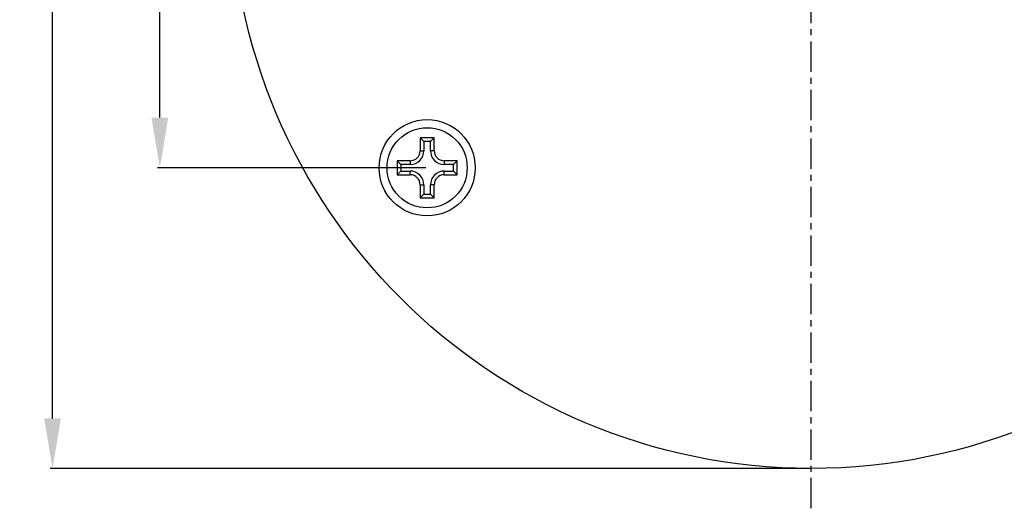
# Model space of a CAD drawing. Header units: inches. Extents: x -96 to 193, y -89 to 116.
# Tile 5 of 18: x -36 to 13, y -16 to 8. Entities that reach past the tile are written whole.
import ezdxf

# ---------------------------------------------------------------- set-up
doc = ezdxf.new("R2010")
doc.units = ezdxf.units.IN
doc.header["$LTSCALE"] = 1.21
doc.header["$MEASUREMENT"] = 0
doc.header["$PDMODE"] = 3
doc.header["$PDSIZE"] = 0.3125
doc.linetypes.add('CENTER', pattern=[2, 1.25, -0.25, 0.25, -0.25])
doc.layers.get('0').update_dxf_attribs({"linetype": 'CONTINUOUS'})
doc.layers.get('Defpoints').update_dxf_attribs({"linetype": 'CONTINUOUS'})
doc.layers.add('02___PRT_ALL_AXES', color=7, linetype='CONTINUOUS')
doc.layers.add('DIM', color=3, linetype='CONTINUOUS')
doc.styles.get("Standard").update_dxf_attribs({"font": 'txt', "width": 0.8})
doc.dimstyles.get("Standard").update_dxf_attribs({"dimtxt": 0.15625, "dimasz": 0.1875, "dimexe": 0.125, "dimexo": 0.0625, "dimgap": 0.09, "dimtad": 0, "dimtih": 1, "dimtoh": 1, "dimzin": 4, "dimdsep": 46, "dimtxsty": 'STANDARD', "dimblk": '_FILLED', "dimblk1": '_FILLED', "dimblk2": '_FILLED', "dimcen": 0.09, "dimazin": 1, "dimtp": 0.01, "dimtm": 0.01, "dimtfac": 1, "dimtofl": 0, "dimtmove": 0, "dimatfit": 3, "dimldrblk": '_FILLED', "dimfxl": 1, "dimtolj": 1, "dimtzin": 4, "dimarcsym": 0})

# ---------------------------------------------------------------- blocks, each defined once
blk = doc.blocks.new('_FILLED')
at = {"color": 0, "linetype": 'ByBlock'}
blk.add_solid([(0, 0), (-1, 0.167), (-1, -0.167)], dxfattribs=at)
blk = doc.blocks.new('*D5')
at = {"layer": 'Defpoints', "color": 0}
for p in [(3.681, 43.581), (-34.212, -14.419), (3.681, -14.419)]:
    blk.add_point(p, dxfattribs=at)
at = {"layer": 'DIM', "color": 0, "lineweight": -2}
for p, q in [((3.618, 43.581), (-34.337, 43.581)), ((-34.212, 41.081), (-34.212, 19.338)), ((-34.212, -11.919), (-34.212, 9.825)), ((3.618, -14.419), (-34.337, -14.419))]:
    blk.add_line(p, q, dxfattribs=at)
at = {"layer": 'DIM', "color": 0, "lineweight": -2, "xscale": 2.5, "yscale": 2.5, "zscale": 2.5}
for p, rotation in [((-34.212, 43.581), 90), ((-34.212, -14.419), 270)]:
    blk.add_blockref('_FILLED', p, dxfattribs=dict(at, rotation=rotation))
at = {"layer": 'DIM', "color": 0, "insert": (-34.212, 14.581), "char_height": 2.5, "attachment_point": 5, "rotation": 90}
blk.add_mtext('\\A1;%%C58.00', dxfattribs=at)
blk = doc.blocks.new('*D6')
at = {"layer": 'Defpoints', "color": 0}
for p in [(-15.504, 28.581), (-28.852, 0.581), (-15.504, 0.581)]:
    blk.add_point(p, dxfattribs=at)
at = {"layer": 'DIM', "color": 0, "lineweight": -2}
for p, q in [((-15.567, 28.581), (-28.977, 28.581)), ((-28.852, 26.081), (-28.852, 18.338)), ((-28.852, 3.081), (-28.852, 10.825)), ((-15.567, 0.581), (-28.977, 0.581))]:
    blk.add_line(p, q, dxfattribs=at)
at = {"layer": 'DIM', "color": 0, "lineweight": -2, "xscale": 2.5, "yscale": 2.5, "zscale": 2.5}
for p, rotation in [((-28.852, 28.581), 90), ((-28.852, 0.581), 270)]:
    blk.add_blockref('_FILLED', p, dxfattribs=dict(at, rotation=rotation))
at = {"layer": 'DIM', "color": 0, "insert": (-28.852, 14.581), "char_height": 2.5, "attachment_point": 5, "rotation": 90}
blk.add_mtext('\\A1;28.00', dxfattribs=at)

msp = doc.modelspace()

# ---------------------------------------------------------------- linework, layer by layer
at = {"color": 6, "linetype": 'CENTER'}
msp.add_line((3.681, -16.406), (3.681, 46.514), dxfattribs=at)
at = {"color": 7, "linetype": 'Continuous'}
for p, q in [((-15.854, 2.081), (-15.667, 1.894)), ((-15.854, 2.081), (-15.854, 1.431)), ((-15.154, 2.081), (-15.854, 2.081)), ((-15.154, 2.081), (-15.342, 1.894)), ((-15.154, 1.431), (-15.154, 2.081)), ((-15.667, 1.894), (-15.667, 1.431)), ((-15.342, 1.894), (-15.667, 1.894)), ((-15.342, 1.431), (-15.342, 1.894)), ((-15.854, 1.431), (-15.667, 1.431)), ((-15.154, 1.431), (-15.342, 1.431)), ((-17.004, 0.931), (-16.817, 0.744)), ((-17.004, 0.931), (-17.004, 0.231)), ((-16.354, 0.931), (-17.004, 0.931)), ((-16.817, 0.744), (-16.817, 0.419)), ((-16.354, 0.744), (-16.817, 0.744)), ((-16.354, 0.931), (-16.354, 0.744)), ((-14.654, 0.931), (-14.654, 0.744)), ((-14.004, 0.931), (-14.654, 0.931)), ((-14.192, 0.744), (-14.654, 0.744)), ((-14.004, 0.931), (-14.192, 0.744)), ((-14.192, 0.419), (-14.192, 0.744)), ((-14.004, 0.231), (-14.004, 0.931)), ((-17.004, 0.231), (-16.817, 0.419)), ((-17.004, 0.231), (-16.354, 0.231)), ((-16.817, 0.419), (-16.354, 0.419)), ((-16.354, 0.231), (-16.354, 0.419)), ((-14.654, 0.231), (-14.654, 0.419)), ((-14.654, 0.419), (-14.192, 0.419)), ((-14.654, 0.231), (-14.004, 0.231)), ((-14.004, 0.231), (-14.192, 0.419)), ((-15.854, -0.269), (-15.854, -0.919)), ((-15.854, -0.269), (-15.667, -0.269)), ((-15.667, -0.269), (-15.667, -0.731)), ((-15.342, -0.731), (-15.342, -0.269)), ((-15.154, -0.269), (-15.342, -0.269)), ((-15.154, -0.919), (-15.154, -0.269)), ((-15.854, -0.919), (-15.667, -0.731)), ((-15.854, -0.919), (-15.154, -0.919)), ((-15.667, -0.731), (-15.342, -0.731)), ((-15.154, -0.919), (-15.342, -0.731))]:
    msp.add_line(p, q, dxfattribs=at)
for centre, radius in [((3.681, 14.581), 29), ((-15.504, 0.581), 2.4)]:
    msp.add_circle(centre, radius, dxfattribs=at)
for centre, radius, start, end in [((-16.354, 1.431), 0.688, 270, 0), ((-16.354, 1.431), 0.5, 270, 0), ((-14.654, 1.431), 0.688, 180, 270), ((-14.654, 1.431), 0.5, 180, 270), ((-16.354, -0.269), 0.688, 0, 90), ((-16.354, -0.269), 0.5, 0, 90), ((-14.654, -0.269), 0.688, 90, 180), ((-14.654, -0.269), 0.5, 90, 180)]:
    msp.add_arc(centre, radius, start, end, dxfattribs=at)
at = {"layer": '02___PRT_ALL_AXES', "color": 7, "linetype": 'Continuous'}
msp.add_circle((-15.504, 0.581), 2, dxfattribs=at)

# ---------------------------------------------------------------- dimensions: what is measured, and where the dimension line sits
at = {"layer": 'DIM'}
for base, p1, p2, override, picture, middle in [((-34.212, -14.419), (3.681, 43.581), (3.681, -14.419), {"dimtxt": 2.5, "dimasz": 2.5, "dimtih": 0, "dimtoh": 0, "dimzin": 0, "dimpost": '%%C<>', "dimcen": 0.198, "dimadec": 0, "dimazin": 0, "dimtp": 0, "dimtm": 0, "dimtdec": 4, "dimtzin": 0}, '*D5', (-34.212, 14.581)), ((-28.852, 0.581), (-15.504, 28.581), (-15.504, 0.581), {"dimtxt": 2.5, "dimasz": 2.5, "dimtih": 0, "dimtoh": 0, "dimzin": 0, "dimcen": 0.198, "dimadec": 0, "dimazin": 0, "dimtp": 0, "dimtm": 0, "dimtdec": 4, "dimtzin": 0}, '*D6', (-28.852, 14.581))]:
    dim = msp.add_linear_dim(base=base, p1=p1, p2=p2, angle=90, dimstyle='STANDARD', override=override, dxfattribs=at)
    dim.commit()
    dim.dimension.update_dxf_attribs({"geometry": picture, "text_midpoint": middle})

doc.saveas('drawing.dxf')
